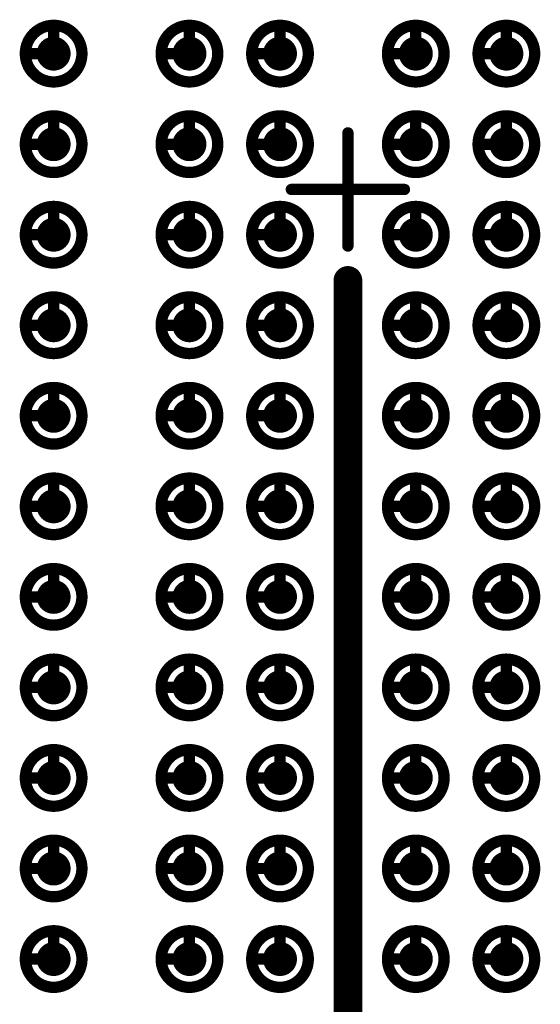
# Model space of a CAD drawing. Header units: millimetres. Extents: x 62 to 363, y 42 to 391.
# Tile 6 of 216: x 86.64 to 91.24, y 96.6 to 105.3. Entities that reach past the tile are written whole.
import ezdxf

# ---------------------------------------------------------------- set-up
doc = ezdxf.new("R2010")
doc.units = ezdxf.units.MM
doc.layers.add('Mechanical8', color=56, linetype='Continuous')
doc.layers.add('PadHoleLayer', color=156, linetype='Continuous')

# ---------------------------------------------------------------- blocks, each defined once
blk = doc.blocks.new('SAMTEC_SEAM8_40_S02_0_S_10_2_GP_K_HP_378')
at = {"layer": 'Mechanical8'}
for points, const_width in [([(-6.55, 2.6, 1), (-7.05, 2.6, 1)], 0.1), ([(-6.825, 2.85, 1), (-6.775, 2.85, 1)], 0.05), ([(-5.75, 2.6, 1), (-6.25, 2.6, 1)], 0.1), ([(-6.025, 2.85, 1), (-5.975, 2.85, 1)], 0.05), ([(-4.95, 2.6, 1), (-5.45, 2.6, 1)], 0.1), ([(-5.225, 2.85, 1), (-5.175, 2.85, 1)], 0.05), ([(-4.15, 2.6, 1), (-4.65, 2.6, 1)], 0.1), ([(-4.425, 2.85, 1), (-4.375, 2.85, 1)], 0.05), ([(-3.35, 2.6, 1), (-3.85, 2.6, 1)], 0.1), ([(-3.625, 2.85, 1), (-3.575, 2.85, 1)], 0.05), ([(-2.55, 2.6, 1), (-3.05, 2.6, 1)], 0.1), ([(-2.825, 2.85, 1), (-2.775, 2.85, 1)], 0.05), ([(-1.75, 2.6, 1), (-2.25, 2.6, 1)], 0.1), ([(-2.025, 2.85, 1), (-1.975, 2.85, 1)], 0.05), ([(-0.95, 2.6, 1), (-1.45, 2.6, 1)], 0.1), ([(-1.225, 2.85, 1), (-1.175, 2.85, 1)], 0.05), ([(-0.15, 2.6, 1), (-0.65, 2.6, 1)], 0.1), ([(-0.425, 2.85, 1), (-0.375, 2.85, 1)], 0.05), ([(0.65, 2.6, 1), (0.15, 2.6, 1)], 0.1), ([(0.375, 2.85, 1), (0.425, 2.85, 1)], 0.05), ([(1.45, 2.6, 1), (0.95, 2.6, 1)], 0.1), ([(1.175, 2.85, 1), (1.225, 2.85, 1)], 0.05), ([(-7.075, 2.6, 1), (-7.025, 2.6, 1)], 0.05), ([(-6.825, 2.6, 1), (-6.775, 2.6, 1)], 0.05), ([(-6.825, 2.6, 1), (-6.775, 2.6, 1)], 0.05), ([(-6.575, 2.6, 1), (-6.525, 2.6, 1)], 0.05), ([(-6.575, 2.6, 1), (-6.525, 2.6, 1)], 0.05), ([(-6.275, 2.6, 1), (-6.225, 2.6, 1)], 0.05), ([(-6.025, 2.6, 1), (-5.975, 2.6, 1)], 0.05), ([(-6.025, 2.6, 1), (-5.975, 2.6, 1)], 0.05), ([(-5.775, 2.6, 1), (-5.725, 2.6, 1)], 0.05), ([(-5.775, 2.6, 1), (-5.725, 2.6, 1)], 0.05), ([(-5.475, 2.6, 1), (-5.425, 2.6, 1)], 0.05), ([(-5.225, 2.6, 1), (-5.175, 2.6, 1)], 0.05), ([(-5.225, 2.6, 1), (-5.175, 2.6, 1)], 0.05), ([(-4.975, 2.6, 1), (-4.925, 2.6, 1)], 0.05), ([(-4.975, 2.6, 1), (-4.925, 2.6, 1)], 0.05), ([(-4.675, 2.6, 1), (-4.625, 2.6, 1)], 0.05), ([(-4.425, 2.6, 1), (-4.375, 2.6, 1)], 0.05), ([(-4.425, 2.6, 1), (-4.375, 2.6, 1)], 0.05), ([(-4.175, 2.6, 1), (-4.125, 2.6, 1)], 0.05), ([(-4.175, 2.6, 1), (-4.125, 2.6, 1)], 0.05), ([(-3.875, 2.6, 1), (-3.825, 2.6, 1)], 0.05), ([(-3.625, 2.6, 1), (-3.575, 2.6, 1)], 0.05), ([(-3.625, 2.6, 1), (-3.575, 2.6, 1)], 0.05), ([(-3.375, 2.6, 1), (-3.325, 2.6, 1)], 0.05), ([(-3.375, 2.6, 1), (-3.325, 2.6, 1)], 0.05), ([(-3.075, 2.6, 1), (-3.025, 2.6, 1)], 0.05), ([(-2.825, 2.6, 1), (-2.775, 2.6, 1)], 0.05), ([(-2.825, 2.6, 1), (-2.775, 2.6, 1)], 0.05), ([(-2.575, 2.6, 1), (-2.525, 2.6, 1)], 0.05), ([(-2.575, 2.6, 1), (-2.525, 2.6, 1)], 0.05), ([(-2.275, 2.6, 1), (-2.225, 2.6, 1)], 0.05), ([(-2.025, 2.6, 1), (-1.975, 2.6, 1)], 0.05), ([(-2.025, 2.6, 1), (-1.975, 2.6, 1)], 0.05), ([(-1.775, 2.6, 1), (-1.725, 2.6, 1)], 0.05), ([(-1.775, 2.6, 1), (-1.725, 2.6, 1)], 0.05), ([(-1.475, 2.6, 1), (-1.425, 2.6, 1)], 0.05), ([(-1.225, 2.6, 1), (-1.175, 2.6, 1)], 0.05), ([(-1.225, 2.6, 1), (-1.175, 2.6, 1)], 0.05), ([(-0.975, 2.6, 1), (-0.925, 2.6, 1)], 0.05), ([(-0.975, 2.6, 1), (-0.925, 2.6, 1)], 0.05), ([(-0.675, 2.6, 1), (-0.625, 2.6, 1)], 0.05), ([(-0.425, 2.6, 1), (-0.375, 2.6, 1)], 0.05), ([(-0.425, 2.6, 1), (-0.375, 2.6, 1)], 0.05), ([(-0.175, 2.6, 1), (-0.125, 2.6, 1)], 0.05), ([(-0.175, 2.6, 1), (-0.125, 2.6, 1)], 0.05), ([(0.125, 2.6, 1), (0.175, 2.6, 1)], 0.05), ([(0.375, 2.6, 1), (0.425, 2.6, 1)], 0.05), ([(0.375, 2.6, 1), (0.425, 2.6, 1)], 0.05), ([(0.625, 2.6, 1), (0.675, 2.6, 1)], 0.05), ([(0.625, 2.6, 1), (0.675, 2.6, 1)], 0.05), ([(0.925, 2.6, 1), (0.975, 2.6, 1)], 0.05), ([(1.175, 2.6, 1), (1.225, 2.6, 1)], 0.05), ([(1.175, 2.6, 1), (1.225, 2.6, 1)], 0.05), ([(1.425, 2.6, 1), (1.475, 2.6, 1)], 0.05), ([(1.425, 2.6, 1), (1.475, 2.6, 1)], 0.05), ([(-6.55, 1.4, 1), (-7.05, 1.4, 1)], 0.1), ([(-6.825, 1.65, 1), (-6.775, 1.65, 1)], 0.05), ([(-5.75, 1.4, 1), (-6.25, 1.4, 1)], 0.1), ([(-6.025, 1.65, 1), (-5.975, 1.65, 1)], 0.05), ([(-4.95, 1.4, 1), (-5.45, 1.4, 1)], 0.1), ([(-5.225, 1.65, 1), (-5.175, 1.65, 1)], 0.05), ([(-4.15, 1.4, 1), (-4.65, 1.4, 1)], 0.1), ([(-4.425, 1.65, 1), (-4.375, 1.65, 1)], 0.05), ([(-3.35, 1.4, 1), (-3.85, 1.4, 1)], 0.1), ([(-3.625, 1.65, 1), (-3.575, 1.65, 1)], 0.05), ([(-2.55, 1.4, 1), (-3.05, 1.4, 1)], 0.1), ([(-2.825, 1.65, 1), (-2.775, 1.65, 1)], 0.05), ([(-1.75, 1.4, 1), (-2.25, 1.4, 1)], 0.1), ([(-2.025, 1.65, 1), (-1.975, 1.65, 1)], 0.05), ([(-0.95, 1.4, 1), (-1.45, 1.4, 1)], 0.1), ([(-1.225, 1.65, 1), (-1.175, 1.65, 1)], 0.05), ([(-0.15, 1.4, 1), (-0.65, 1.4, 1)], 0.1), ([(-0.425, 1.65, 1), (-0.375, 1.65, 1)], 0.05), ([(0.65, 1.4, 1), (0.15, 1.4, 1)], 0.1), ([(0.375, 1.65, 1), (0.425, 1.65, 1)], 0.05), ([(1.45, 1.4, 1), (0.95, 1.4, 1)], 0.1), ([(1.175, 1.65, 1), (1.225, 1.65, 1)], 0.05), ([(-7.075, 1.4, 1), (-7.025, 1.4, 1)], 0.05), ([(-6.825, 1.4, 1), (-6.775, 1.4, 1)], 0.05), ([(-6.825, 1.4, 1), (-6.775, 1.4, 1)], 0.05), ([(-6.575, 1.4, 1), (-6.525, 1.4, 1)], 0.05), ([(-6.575, 1.4, 1), (-6.525, 1.4, 1)], 0.05), ([(-6.275, 1.4, 1), (-6.225, 1.4, 1)], 0.05), ([(-6.025, 1.4, 1), (-5.975, 1.4, 1)], 0.05), ([(-6.025, 1.4, 1), (-5.975, 1.4, 1)], 0.05), ([(-5.775, 1.4, 1), (-5.725, 1.4, 1)], 0.05), ([(-5.775, 1.4, 1), (-5.725, 1.4, 1)], 0.05), ([(-5.475, 1.4, 1), (-5.425, 1.4, 1)], 0.05), ([(-5.225, 1.4, 1), (-5.175, 1.4, 1)], 0.05), ([(-5.225, 1.4, 1), (-5.175, 1.4, 1)], 0.05), ([(-4.975, 1.4, 1), (-4.925, 1.4, 1)], 0.05), ([(-4.975, 1.4, 1), (-4.925, 1.4, 1)], 0.05), ([(-4.675, 1.4, 1), (-4.625, 1.4, 1)], 0.05), ([(-4.425, 1.4, 1), (-4.375, 1.4, 1)], 0.05), ([(-4.425, 1.4, 1), (-4.375, 1.4, 1)], 0.05), ([(-4.175, 1.4, 1), (-4.125, 1.4, 1)], 0.05), ([(-4.175, 1.4, 1), (-4.125, 1.4, 1)], 0.05), ([(-3.875, 1.4, 1), (-3.825, 1.4, 1)], 0.05), ([(-3.625, 1.4, 1), (-3.575, 1.4, 1)], 0.05), ([(-3.625, 1.4, 1), (-3.575, 1.4, 1)], 0.05), ([(-3.375, 1.4, 1), (-3.325, 1.4, 1)], 0.05), ([(-3.375, 1.4, 1), (-3.325, 1.4, 1)], 0.05), ([(-3.075, 1.4, 1), (-3.025, 1.4, 1)], 0.05), ([(-2.825, 1.4, 1), (-2.775, 1.4, 1)], 0.05), ([(-2.825, 1.4, 1), (-2.775, 1.4, 1)], 0.05), ([(-2.575, 1.4, 1), (-2.525, 1.4, 1)], 0.05), ([(-2.575, 1.4, 1), (-2.525, 1.4, 1)], 0.05), ([(-2.275, 1.4, 1), (-2.225, 1.4, 1)], 0.05), ([(-2.025, 1.4, 1), (-1.975, 1.4, 1)], 0.05), ([(-2.025, 1.4, 1), (-1.975, 1.4, 1)], 0.05), ([(-1.775, 1.4, 1), (-1.725, 1.4, 1)], 0.05), ([(-1.775, 1.4, 1), (-1.725, 1.4, 1)], 0.05), ([(-1.475, 1.4, 1), (-1.425, 1.4, 1)], 0.05), ([(-1.225, 1.4, 1), (-1.175, 1.4, 1)], 0.05), ([(-1.225, 1.4, 1), (-1.175, 1.4, 1)], 0.05), ([(-0.975, 1.4, 1), (-0.925, 1.4, 1)], 0.05), ([(-0.975, 1.4, 1), (-0.925, 1.4, 1)], 0.05), ([(-0.675, 1.4, 1), (-0.625, 1.4, 1)], 0.05), ([(-0.425, 1.4, 1), (-0.375, 1.4, 1)], 0.05), ([(-0.425, 1.4, 1), (-0.375, 1.4, 1)], 0.05), ([(-0.175, 1.4, 1), (-0.125, 1.4, 1)], 0.05), ([(-0.175, 1.4, 1), (-0.125, 1.4, 1)], 0.05), ([(0.125, 1.4, 1), (0.175, 1.4, 1)], 0.05), ([(0.375, 1.4, 1), (0.425, 1.4, 1)], 0.05), ([(0.375, 1.4, 1), (0.425, 1.4, 1)], 0.05), ([(0.625, 1.4, 1), (0.675, 1.4, 1)], 0.05), ([(0.625, 1.4, 1), (0.675, 1.4, 1)], 0.05), ([(0.925, 1.4, 1), (0.975, 1.4, 1)], 0.05), ([(1.175, 1.4, 1), (1.225, 1.4, 1)], 0.05), ([(1.175, 1.4, 1), (1.225, 1.4, 1)], 0.05), ([(1.425, 1.4, 1), (1.475, 1.4, 1)], 0.05), ([(1.425, 1.4, 1), (1.475, 1.4, 1)], 0.05), ([(-6.55, 0.6, 1), (-7.05, 0.6, 1)], 0.1), ([(-6.825, 0.85, 1), (-6.775, 0.85, 1)], 0.05), ([(-5.75, 0.6, 1), (-6.25, 0.6, 1)], 0.1), ([(-6.025, 0.85, 1), (-5.975, 0.85, 1)], 0.05), ([(-4.95, 0.6, 1), (-5.45, 0.6, 1)], 0.1), ([(-5.225, 0.85, 1), (-5.175, 0.85, 1)], 0.05), ([(-4.15, 0.6, 1), (-4.65, 0.6, 1)], 0.1), ([(-4.425, 0.85, 1), (-4.375, 0.85, 1)], 0.05), ([(-3.35, 0.6, 1), (-3.85, 0.6, 1)], 0.1), ([(-3.625, 0.85, 1), (-3.575, 0.85, 1)], 0.05), ([(-2.55, 0.6, 1), (-3.05, 0.6, 1)], 0.1), ([(-2.825, 0.85, 1), (-2.775, 0.85, 1)], 0.05), ([(-1.75, 0.6, 1), (-2.25, 0.6, 1)], 0.1), ([(-2.025, 0.85, 1), (-1.975, 0.85, 1)], 0.05), ([(-0.95, 0.6, 1), (-1.45, 0.6, 1)], 0.1), ([(-1.225, 0.85, 1), (-1.175, 0.85, 1)], 0.05), ([(-0.15, 0.6, 1), (-0.65, 0.6, 1)], 0.1), ([(-0.425, 0.85, 1), (-0.375, 0.85, 1)], 0.05), ([(0.65, 0.6, 1), (0.15, 0.6, 1)], 0.1), ([(0.375, 0.85, 1), (0.425, 0.85, 1)], 0.05), ([(1.45, 0.6, 1), (0.95, 0.6, 1)], 0.1), ([(1.175, 0.85, 1), (1.225, 0.85, 1)], 0.05), ([(-7.075, 0.6, 1), (-7.025, 0.6, 1)], 0.05), ([(-6.825, 0.6, 1), (-6.775, 0.6, 1)], 0.05), ([(-6.825, 0.6, 1), (-6.775, 0.6, 1)], 0.05), ([(-6.575, 0.6, 1), (-6.525, 0.6, 1)], 0.05), ([(-6.575, 0.6, 1), (-6.525, 0.6, 1)], 0.05), ([(-6.275, 0.6, 1), (-6.225, 0.6, 1)], 0.05), ([(-6.025, 0.6, 1), (-5.975, 0.6, 1)], 0.05), ([(-6.025, 0.6, 1), (-5.975, 0.6, 1)], 0.05), ([(-5.775, 0.6, 1), (-5.725, 0.6, 1)], 0.05), ([(-5.775, 0.6, 1), (-5.725, 0.6, 1)], 0.05), ([(-5.475, 0.6, 1), (-5.425, 0.6, 1)], 0.05), ([(-5.225, 0.6, 1), (-5.175, 0.6, 1)], 0.05), ([(-5.225, 0.6, 1), (-5.175, 0.6, 1)], 0.05), ([(-4.975, 0.6, 1), (-4.925, 0.6, 1)], 0.05), ([(-4.975, 0.6, 1), (-4.925, 0.6, 1)], 0.05), ([(-4.675, 0.6, 1), (-4.625, 0.6, 1)], 0.05), ([(-4.425, 0.6, 1), (-4.375, 0.6, 1)], 0.05), ([(-4.425, 0.6, 1), (-4.375, 0.6, 1)], 0.05), ([(-4.175, 0.6, 1), (-4.125, 0.6, 1)], 0.05), ([(-4.175, 0.6, 1), (-4.125, 0.6, 1)], 0.05), ([(-3.875, 0.6, 1), (-3.825, 0.6, 1)], 0.05), ([(-3.625, 0.6, 1), (-3.575, 0.6, 1)], 0.05), ([(-3.625, 0.6, 1), (-3.575, 0.6, 1)], 0.05), ([(-3.375, 0.6, 1), (-3.325, 0.6, 1)], 0.05), ([(-3.375, 0.6, 1), (-3.325, 0.6, 1)], 0.05), ([(-3.075, 0.6, 1), (-3.025, 0.6, 1)], 0.05), ([(-2.825, 0.6, 1), (-2.775, 0.6, 1)], 0.05), ([(-2.825, 0.6, 1), (-2.775, 0.6, 1)], 0.05), ([(-2.575, 0.6, 1), (-2.525, 0.6, 1)], 0.05), ([(-2.575, 0.6, 1), (-2.525, 0.6, 1)], 0.05), ([(-2.275, 0.6, 1), (-2.225, 0.6, 1)], 0.05), ([(-2.025, 0.6, 1), (-1.975, 0.6, 1)], 0.05), ([(-2.025, 0.6, 1), (-1.975, 0.6, 1)], 0.05), ([(-1.775, 0.6, 1), (-1.725, 0.6, 1)], 0.05), ([(-1.775, 0.6, 1), (-1.725, 0.6, 1)], 0.05), ([(-1.475, 0.6, 1), (-1.425, 0.6, 1)], 0.05), ([(-1.225, 0.6, 1), (-1.175, 0.6, 1)], 0.05), ([(-1.225, 0.6, 1), (-1.175, 0.6, 1)], 0.05), ([(-0.975, 0.6, 1), (-0.925, 0.6, 1)], 0.05), ([(-0.975, 0.6, 1), (-0.925, 0.6, 1)], 0.05), ([(-0.675, 0.6, 1), (-0.625, 0.6, 1)], 0.05), ([(-0.425, 0.6, 1), (-0.375, 0.6, 1)], 0.05), ([(-0.425, 0.6, 1), (-0.375, 0.6, 1)], 0.05), ([(-0.175, 0.6, 1), (-0.125, 0.6, 1)], 0.05), ([(-0.175, 0.6, 1), (-0.125, 0.6, 1)], 0.05), ([(0.125, 0.6, 1), (0.175, 0.6, 1)], 0.05), ([(0.375, 0.6, 1), (0.425, 0.6, 1)], 0.05), ([(0.375, 0.6, 1), (0.425, 0.6, 1)], 0.05), ([(0.625, 0.6, 1), (0.675, 0.6, 1)], 0.05), ([(0.625, 0.6, 1), (0.675, 0.6, 1)], 0.05), ([(0.925, 0.6, 1), (0.975, 0.6, 1)], 0.05), ([(1.175, 0.6, 1), (1.225, 0.6, 1)], 0.05), ([(1.175, 0.6, 1), (1.225, 0.6, 1)], 0.05), ([(1.425, 0.6, 1), (1.475, 0.6, 1)], 0.05), ([(1.425, 0.6, 1), (1.475, 0.6, 1)], 0.05), ([(-0.025, 0.5, 1), (0.025, 0.5, 1)], 0.05), ([(-0.525, 0, 1), (-0.475, 0, 1)], 0.05), ([(-0.025, 0, 1), (0.025, 0, 1)], 0.05), ([(-0.025, 0, 1), (0.025, 0, 1)], 0.05), ([(-0.025, 0, 1), (0.025, 0, 1)], 0.05), ([(-0.025, 0, 1), (0.025, 0, 1)], 0.05), ([(0.475, 0, 1), (0.525, 0, 1)], 0.05), ([(-6.55, -0.6, 1), (-7.05, -0.6, 1)], 0.1), ([(-6.825, -0.35, 1), (-6.775, -0.35, 1)], 0.05), ([(-5.75, -0.6, 1), (-6.25, -0.6, 1)], 0.1), ([(-6.025, -0.35, 1), (-5.975, -0.35, 1)], 0.05), ([(-4.95, -0.6, 1), (-5.45, -0.6, 1)], 0.1), ([(-5.225, -0.35, 1), (-5.175, -0.35, 1)], 0.05), ([(-4.15, -0.6, 1), (-4.65, -0.6, 1)], 0.1), ([(-4.425, -0.35, 1), (-4.375, -0.35, 1)], 0.05), ([(-3.35, -0.6, 1), (-3.85, -0.6, 1)], 0.1), ([(-3.625, -0.35, 1), (-3.575, -0.35, 1)], 0.05), ([(-2.55, -0.6, 1), (-3.05, -0.6, 1)], 0.1), ([(-2.825, -0.35, 1), (-2.775, -0.35, 1)], 0.05), ([(-1.75, -0.6, 1), (-2.25, -0.6, 1)], 0.1), ([(-2.025, -0.35, 1), (-1.975, -0.35, 1)], 0.05), ([(-0.95, -0.6, 1), (-1.45, -0.6, 1)], 0.1), ([(-1.225, -0.35, 1), (-1.175, -0.35, 1)], 0.05), ([(-0.15, -0.6, 1), (-0.65, -0.6, 1)], 0.1), ([(-0.425, -0.35, 1), (-0.375, -0.35, 1)], 0.05), ([(0.65, -0.6, 1), (0.15, -0.6, 1)], 0.1), ([(0.375, -0.35, 1), (0.425, -0.35, 1)], 0.05), ([(1.45, -0.6, 1), (0.95, -0.6, 1)], 0.1), ([(1.175, -0.35, 1), (1.225, -0.35, 1)], 0.05), ([(-0.025, -0.5, 1), (0.025, -0.5, 1)], 0.05), ([(-7.075, -0.6, 1), (-7.025, -0.6, 1)], 0.05), ([(-6.825, -0.6, 1), (-6.775, -0.6, 1)], 0.05), ([(-6.825, -0.6, 1), (-6.775, -0.6, 1)], 0.05), ([(-6.575, -0.6, 1), (-6.525, -0.6, 1)], 0.05), ([(-6.575, -0.6, 1), (-6.525, -0.6, 1)], 0.05), ([(-6.275, -0.6, 1), (-6.225, -0.6, 1)], 0.05), ([(-6.025, -0.6, 1), (-5.975, -0.6, 1)], 0.05), ([(-6.025, -0.6, 1), (-5.975, -0.6, 1)], 0.05), ([(-5.775, -0.6, 1), (-5.725, -0.6, 1)], 0.05), ([(-5.775, -0.6, 1), (-5.725, -0.6, 1)], 0.05), ([(-5.475, -0.6, 1), (-5.425, -0.6, 1)], 0.05), ([(-5.225, -0.6, 1), (-5.175, -0.6, 1)], 0.05), ([(-5.225, -0.6, 1), (-5.175, -0.6, 1)], 0.05), ([(-4.975, -0.6, 1), (-4.925, -0.6, 1)], 0.05), ([(-4.975, -0.6, 1), (-4.925, -0.6, 1)], 0.05), ([(-4.675, -0.6, 1), (-4.625, -0.6, 1)], 0.05), ([(-4.425, -0.6, 1), (-4.375, -0.6, 1)], 0.05), ([(-4.425, -0.6, 1), (-4.375, -0.6, 1)], 0.05), ([(-4.175, -0.6, 1), (-4.125, -0.6, 1)], 0.05), ([(-4.175, -0.6, 1), (-4.125, -0.6, 1)], 0.05), ([(-3.875, -0.6, 1), (-3.825, -0.6, 1)], 0.05), ([(-3.625, -0.6, 1), (-3.575, -0.6, 1)], 0.05), ([(-3.625, -0.6, 1), (-3.575, -0.6, 1)], 0.05), ([(-3.375, -0.6, 1), (-3.325, -0.6, 1)], 0.05), ([(-3.375, -0.6, 1), (-3.325, -0.6, 1)], 0.05), ([(-3.075, -0.6, 1), (-3.025, -0.6, 1)], 0.05), ([(-2.825, -0.6, 1), (-2.775, -0.6, 1)], 0.05), ([(-2.825, -0.6, 1), (-2.775, -0.6, 1)], 0.05), ([(-2.575, -0.6, 1), (-2.525, -0.6, 1)], 0.05), ([(-2.575, -0.6, 1), (-2.525, -0.6, 1)], 0.05), ([(-2.275, -0.6, 1), (-2.225, -0.6, 1)], 0.05), ([(-2.025, -0.6, 1), (-1.975, -0.6, 1)], 0.05), ([(-2.025, -0.6, 1), (-1.975, -0.6, 1)], 0.05), ([(-1.775, -0.6, 1), (-1.725, -0.6, 1)], 0.05), ([(-1.775, -0.6, 1), (-1.725, -0.6, 1)], 0.05), ([(-1.475, -0.6, 1), (-1.425, -0.6, 1)], 0.05), ([(-1.225, -0.6, 1), (-1.175, -0.6, 1)], 0.05), ([(-1.225, -0.6, 1), (-1.175, -0.6, 1)], 0.05), ([(-0.975, -0.6, 1), (-0.925, -0.6, 1)], 0.05), ([(-0.975, -0.6, 1), (-0.925, -0.6, 1)], 0.05), ([(-0.675, -0.6, 1), (-0.625, -0.6, 1)], 0.05), ([(-0.425, -0.6, 1), (-0.375, -0.6, 1)], 0.05), ([(-0.425, -0.6, 1), (-0.375, -0.6, 1)], 0.05), ([(-0.175, -0.6, 1), (-0.125, -0.6, 1)], 0.05), ([(-0.175, -0.6, 1), (-0.125, -0.6, 1)], 0.05), ([(0.125, -0.6, 1), (0.175, -0.6, 1)], 0.05), ([(0.375, -0.6, 1), (0.425, -0.6, 1)], 0.05), ([(0.375, -0.6, 1), (0.425, -0.6, 1)], 0.05), ([(0.625, -0.6, 1), (0.675, -0.6, 1)], 0.05), ([(0.625, -0.6, 1), (0.675, -0.6, 1)], 0.05), ([(0.925, -0.6, 1), (0.975, -0.6, 1)], 0.05), ([(1.175, -0.6, 1), (1.225, -0.6, 1)], 0.05), ([(1.175, -0.6, 1), (1.225, -0.6, 1)], 0.05), ([(1.425, -0.6, 1), (1.475, -0.6, 1)], 0.05), ([(1.425, -0.6, 1), (1.475, -0.6, 1)], 0.05), ([(-6.55, -1.4, 1), (-7.05, -1.4, 1)], 0.1), ([(-6.825, -1.15, 1), (-6.775, -1.15, 1)], 0.05), ([(-5.75, -1.4, 1), (-6.25, -1.4, 1)], 0.1), ([(-6.025, -1.15, 1), (-5.975, -1.15, 1)], 0.05), ([(-4.95, -1.4, 1), (-5.45, -1.4, 1)], 0.1), ([(-5.225, -1.15, 1), (-5.175, -1.15, 1)], 0.05), ([(-4.15, -1.4, 1), (-4.65, -1.4, 1)], 0.1), ([(-4.425, -1.15, 1), (-4.375, -1.15, 1)], 0.05), ([(-3.35, -1.4, 1), (-3.85, -1.4, 1)], 0.1), ([(-3.625, -1.15, 1), (-3.575, -1.15, 1)], 0.05), ([(-2.55, -1.4, 1), (-3.05, -1.4, 1)], 0.1), ([(-2.825, -1.15, 1), (-2.775, -1.15, 1)], 0.05), ([(-1.75, -1.4, 1), (-2.25, -1.4, 1)], 0.1), ([(-2.025, -1.15, 1), (-1.975, -1.15, 1)], 0.05), ([(-0.95, -1.4, 1), (-1.45, -1.4, 1)], 0.1), ([(-1.225, -1.15, 1), (-1.175, -1.15, 1)], 0.05), ([(-0.15, -1.4, 1), (-0.65, -1.4, 1)], 0.1), ([(-0.425, -1.15, 1), (-0.375, -1.15, 1)], 0.05), ([(0.65, -1.4, 1), (0.15, -1.4, 1)], 0.1), ([(0.375, -1.15, 1), (0.425, -1.15, 1)], 0.05), ([(1.45, -1.4, 1), (0.95, -1.4, 1)], 0.1), ([(1.175, -1.15, 1), (1.225, -1.15, 1)], 0.05), ([(-7.075, -1.4, 1), (-7.025, -1.4, 1)], 0.05), ([(-6.825, -1.4, 1), (-6.775, -1.4, 1)], 0.05), ([(-6.825, -1.4, 1), (-6.775, -1.4, 1)], 0.05), ([(-6.575, -1.4, 1), (-6.525, -1.4, 1)], 0.05), ([(-6.575, -1.4, 1), (-6.525, -1.4, 1)], 0.05), ([(-6.275, -1.4, 1), (-6.225, -1.4, 1)], 0.05), ([(-6.025, -1.4, 1), (-5.975, -1.4, 1)], 0.05), ([(-6.025, -1.4, 1), (-5.975, -1.4, 1)], 0.05), ([(-5.775, -1.4, 1), (-5.725, -1.4, 1)], 0.05), ([(-5.775, -1.4, 1), (-5.725, -1.4, 1)], 0.05), ([(-5.475, -1.4, 1), (-5.425, -1.4, 1)], 0.05), ([(-5.225, -1.4, 1), (-5.175, -1.4, 1)], 0.05), ([(-5.225, -1.4, 1), (-5.175, -1.4, 1)], 0.05), ([(-4.975, -1.4, 1), (-4.925, -1.4, 1)], 0.05), ([(-4.975, -1.4, 1), (-4.925, -1.4, 1)], 0.05), ([(-4.675, -1.4, 1), (-4.625, -1.4, 1)], 0.05), ([(-4.425, -1.4, 1), (-4.375, -1.4, 1)], 0.05), ([(-4.425, -1.4, 1), (-4.375, -1.4, 1)], 0.05), ([(-4.175, -1.4, 1), (-4.125, -1.4, 1)], 0.05), ([(-4.175, -1.4, 1), (-4.125, -1.4, 1)], 0.05), ([(-3.875, -1.4, 1), (-3.825, -1.4, 1)], 0.05), ([(-3.625, -1.4, 1), (-3.575, -1.4, 1)], 0.05), ([(-3.625, -1.4, 1), (-3.575, -1.4, 1)], 0.05), ([(-3.375, -1.4, 1), (-3.325, -1.4, 1)], 0.05), ([(-3.375, -1.4, 1), (-3.325, -1.4, 1)], 0.05), ([(-3.075, -1.4, 1), (-3.025, -1.4, 1)], 0.05), ([(-2.825, -1.4, 1), (-2.775, -1.4, 1)], 0.05), ([(-2.825, -1.4, 1), (-2.775, -1.4, 1)], 0.05), ([(-2.575, -1.4, 1), (-2.525, -1.4, 1)], 0.05), ([(-2.575, -1.4, 1), (-2.525, -1.4, 1)], 0.05), ([(-2.275, -1.4, 1), (-2.225, -1.4, 1)], 0.05), ([(-2.025, -1.4, 1), (-1.975, -1.4, 1)], 0.05), ([(-2.025, -1.4, 1), (-1.975, -1.4, 1)], 0.05), ([(-1.775, -1.4, 1), (-1.725, -1.4, 1)], 0.05), ([(-1.775, -1.4, 1), (-1.725, -1.4, 1)], 0.05), ([(-1.475, -1.4, 1), (-1.425, -1.4, 1)], 0.05), ([(-1.225, -1.4, 1), (-1.175, -1.4, 1)], 0.05), ([(-1.225, -1.4, 1), (-1.175, -1.4, 1)], 0.05), ([(-0.975, -1.4, 1), (-0.925, -1.4, 1)], 0.05), ([(-0.975, -1.4, 1), (-0.925, -1.4, 1)], 0.05), ([(-0.675, -1.4, 1), (-0.625, -1.4, 1)], 0.05), ([(-0.425, -1.4, 1), (-0.375, -1.4, 1)], 0.05), ([(-0.425, -1.4, 1), (-0.375, -1.4, 1)], 0.05), ([(-0.175, -1.4, 1), (-0.125, -1.4, 1)], 0.05), ([(-0.175, -1.4, 1), (-0.125, -1.4, 1)], 0.05), ([(0.125, -1.4, 1), (0.175, -1.4, 1)], 0.05), ([(0.375, -1.4, 1), (0.425, -1.4, 1)], 0.05), ([(0.375, -1.4, 1), (0.425, -1.4, 1)], 0.05), ([(0.625, -1.4, 1), (0.675, -1.4, 1)], 0.05), ([(0.625, -1.4, 1), (0.675, -1.4, 1)], 0.05), ([(0.925, -1.4, 1), (0.975, -1.4, 1)], 0.05), ([(1.175, -1.4, 1), (1.225, -1.4, 1)], 0.05), ([(1.175, -1.4, 1), (1.225, -1.4, 1)], 0.05), ([(1.425, -1.4, 1), (1.475, -1.4, 1)], 0.05), ([(1.425, -1.4, 1), (1.475, -1.4, 1)], 0.05)]:
    blk.add_lwpolyline(points, format="xyb", close=True, dxfattribs=dict(at, const_width=const_width))
at = {"layer": 'Mechanical8', "const_width": 0.1}
for points in [[(-6.8, 2.85), (-6.8, 2.6)], [(-6, 2.85), (-6, 2.6)], [(-5.2, 2.85), (-5.2, 2.6)], [(-4.4, 2.85), (-4.4, 2.6)], [(-3.6, 2.85), (-3.6, 2.6)], [(-2.8, 2.85), (-2.8, 2.6)], [(-2, 2.85), (-2, 2.6)], [(-1.2, 2.85), (-1.2, 2.6)], [(-0.4, 2.85), (-0.4, 2.6)], [(0.4, 2.85), (0.4, 2.6)], [(1.2, 2.85), (1.2, 2.6)], [(-6.8, 2.6), (-6.55, 2.6)], [(-6, 2.6), (-5.75, 2.6)], [(-5.2, 2.6), (-4.95, 2.6)], [(-4.4, 2.6), (-4.15, 2.6)], [(-3.6, 2.6), (-3.35, 2.6)], [(-2.8, 2.6), (-2.55, 2.6)], [(-2, 2.6), (-1.75, 2.6)], [(-1.2, 2.6), (-0.95, 2.6)], [(-0.4, 2.6), (-0.15, 2.6)], [(0.4, 2.6), (0.65, 2.6)], [(1.2, 2.6), (1.45, 2.6)], [(-6.8, 1.65), (-6.8, 1.4)], [(-6, 1.65), (-6, 1.4)], [(-5.2, 1.65), (-5.2, 1.4)], [(-4.4, 1.65), (-4.4, 1.4)], [(-3.6, 1.65), (-3.6, 1.4)], [(-2.8, 1.65), (-2.8, 1.4)], [(-2, 1.65), (-2, 1.4)], [(-1.2, 1.65), (-1.2, 1.4)], [(-0.4, 1.65), (-0.4, 1.4)], [(0.4, 1.65), (0.4, 1.4)], [(1.2, 1.65), (1.2, 1.4)], [(-6.8, 1.4), (-6.55, 1.4)], [(-6, 1.4), (-5.75, 1.4)], [(-5.2, 1.4), (-4.95, 1.4)], [(-4.4, 1.4), (-4.15, 1.4)], [(-3.6, 1.4), (-3.35, 1.4)], [(-2.8, 1.4), (-2.55, 1.4)], [(-2, 1.4), (-1.75, 1.4)], [(-1.2, 1.4), (-0.95, 1.4)], [(-0.4, 1.4), (-0.15, 1.4)], [(0.4, 1.4), (0.65, 1.4)], [(1.2, 1.4), (1.45, 1.4)], [(-6.8, 0.85), (-6.8, 0.6)], [(-6, 0.85), (-6, 0.6)], [(-5.2, 0.85), (-5.2, 0.6)], [(-4.4, 0.85), (-4.4, 0.6)], [(-3.6, 0.85), (-3.6, 0.6)], [(-2.8, 0.85), (-2.8, 0.6)], [(-2, 0.85), (-2, 0.6)], [(-1.2, 0.85), (-1.2, 0.6)], [(-0.4, 0.85), (-0.4, 0.6)], [(0.4, 0.85), (0.4, 0.6)], [(1.2, 0.85), (1.2, 0.6)], [(-6.8, 0.6), (-6.55, 0.6)], [(-6, 0.6), (-5.75, 0.6)], [(-5.2, 0.6), (-4.95, 0.6)], [(-4.4, 0.6), (-4.15, 0.6)], [(-3.6, 0.6), (-3.35, 0.6)], [(-2.8, 0.6), (-2.55, 0.6)], [(-2, 0.6), (-1.75, 0.6)], [(-1.2, 0.6), (-0.95, 0.6)], [(-0.4, 0.6), (-0.15, 0.6)], [(0.4, 0.6), (0.65, 0.6)], [(1.2, 0.6), (1.45, 0.6)], [(0, 0.5), (0, 0)], [(-0.5, 0), (0, 0)], [(0, 0), (0, -0.5)], [(0, 0), (0.5, 0)], [(-6.8, -0.35), (-6.8, -0.6)], [(-6, -0.35), (-6, -0.6)], [(-5.2, -0.35), (-5.2, -0.6)], [(-4.4, -0.35), (-4.4, -0.6)], [(-3.6, -0.35), (-3.6, -0.6)], [(-2.8, -0.35), (-2.8, -0.6)], [(-2, -0.35), (-2, -0.6)], [(-1.2, -0.35), (-1.2, -0.6)], [(-0.4, -0.35), (-0.4, -0.6)], [(0.4, -0.35), (0.4, -0.6)], [(1.2, -0.35), (1.2, -0.6)], [(-6.8, -0.6), (-6.55, -0.6)], [(-6, -0.6), (-5.75, -0.6)], [(-5.2, -0.6), (-4.95, -0.6)], [(-4.4, -0.6), (-4.15, -0.6)], [(-3.6, -0.6), (-3.35, -0.6)], [(-2.8, -0.6), (-2.55, -0.6)], [(-2, -0.6), (-1.75, -0.6)], [(-1.2, -0.6), (-0.95, -0.6)], [(-0.4, -0.6), (-0.15, -0.6)], [(0.4, -0.6), (0.65, -0.6)], [(1.2, -0.6), (1.45, -0.6)], [(-6.8, -1.15), (-6.8, -1.4)], [(-6, -1.15), (-6, -1.4)], [(-5.2, -1.15), (-5.2, -1.4)], [(-4.4, -1.15), (-4.4, -1.4)], [(-3.6, -1.15), (-3.6, -1.4)], [(-2.8, -1.15), (-2.8, -1.4)], [(-2, -1.15), (-2, -1.4)], [(-1.2, -1.15), (-1.2, -1.4)], [(-0.4, -1.15), (-0.4, -1.4)], [(0.4, -1.15), (0.4, -1.4)], [(1.2, -1.15), (1.2, -1.4)], [(-6.8, -1.4), (-6.55, -1.4)], [(-6, -1.4), (-5.75, -1.4)], [(-5.2, -1.4), (-4.95, -1.4)], [(-4.4, -1.4), (-4.15, -1.4)], [(-3.6, -1.4), (-3.35, -1.4)], [(-2.8, -1.4), (-2.55, -1.4)], [(-2, -1.4), (-1.75, -1.4)], [(-1.2, -1.4), (-0.95, -1.4)], [(-0.4, -1.4), (-0.15, -1.4)], [(0.4, -1.4), (0.65, -1.4)], [(1.2, -1.4), (1.45, -1.4)]]:
    blk.add_lwpolyline(points, dxfattribs=at)
at = {"layer": 'PadHoleLayer', "const_width": 0.15}
for points in [[(-6.875, 2.6, 1), (-6.725, 2.6, 1)], [(-6.075, 2.6, 1), (-5.925, 2.6, 1)], [(-5.275, 2.6, 1), (-5.125, 2.6, 1)], [(-4.475, 2.6, 1), (-4.325, 2.6, 1)], [(-3.675, 2.6, 1), (-3.525, 2.6, 1)], [(-2.875, 2.6, 1), (-2.725, 2.6, 1)], [(-2.075, 2.6, 1), (-1.925, 2.6, 1)], [(-1.275, 2.6, 1), (-1.125, 2.6, 1)], [(-0.475, 2.6, 1), (-0.325, 2.6, 1)], [(0.325, 2.6, 1), (0.475, 2.6, 1)], [(1.125, 2.6, 1), (1.275, 2.6, 1)], [(-6.875, 1.4, 1), (-6.725, 1.4, 1)], [(-6.075, 1.4, 1), (-5.925, 1.4, 1)], [(-5.275, 1.4, 1), (-5.125, 1.4, 1)], [(-4.475, 1.4, 1), (-4.325, 1.4, 1)], [(-3.675, 1.4, 1), (-3.525, 1.4, 1)], [(-2.875, 1.4, 1), (-2.725, 1.4, 1)], [(-2.075, 1.4, 1), (-1.925, 1.4, 1)], [(-1.275, 1.4, 1), (-1.125, 1.4, 1)], [(-0.475, 1.4, 1), (-0.325, 1.4, 1)], [(0.325, 1.4, 1), (0.475, 1.4, 1)], [(1.125, 1.4, 1), (1.275, 1.4, 1)], [(-6.875, 0.6, 1), (-6.725, 0.6, 1)], [(-6.075, 0.6, 1), (-5.925, 0.6, 1)], [(-5.275, 0.6, 1), (-5.125, 0.6, 1)], [(-4.475, 0.6, 1), (-4.325, 0.6, 1)], [(-3.675, 0.6, 1), (-3.525, 0.6, 1)], [(-2.875, 0.6, 1), (-2.725, 0.6, 1)], [(-2.075, 0.6, 1), (-1.925, 0.6, 1)], [(-1.275, 0.6, 1), (-1.125, 0.6, 1)], [(-0.475, 0.6, 1), (-0.325, 0.6, 1)], [(0.325, 0.6, 1), (0.475, 0.6, 1)], [(1.125, 0.6, 1), (1.275, 0.6, 1)], [(-6.875, -0.6, 1), (-6.725, -0.6, 1)], [(-6.075, -0.6, 1), (-5.925, -0.6, 1)], [(-5.275, -0.6, 1), (-5.125, -0.6, 1)], [(-4.475, -0.6, 1), (-4.325, -0.6, 1)], [(-3.675, -0.6, 1), (-3.525, -0.6, 1)], [(-2.875, -0.6, 1), (-2.725, -0.6, 1)], [(-2.075, -0.6, 1), (-1.925, -0.6, 1)], [(-1.275, -0.6, 1), (-1.125, -0.6, 1)], [(-0.475, -0.6, 1), (-0.325, -0.6, 1)], [(0.325, -0.6, 1), (0.475, -0.6, 1)], [(1.125, -0.6, 1), (1.275, -0.6, 1)], [(-6.875, -1.4, 1), (-6.725, -1.4, 1)], [(-6.075, -1.4, 1), (-5.925, -1.4, 1)], [(-5.275, -1.4, 1), (-5.125, -1.4, 1)], [(-4.475, -1.4, 1), (-4.325, -1.4, 1)], [(-3.675, -1.4, 1), (-3.525, -1.4, 1)], [(-2.875, -1.4, 1), (-2.725, -1.4, 1)], [(-2.075, -1.4, 1), (-1.925, -1.4, 1)], [(-1.275, -1.4, 1), (-1.125, -1.4, 1)], [(-0.475, -1.4, 1), (-0.325, -1.4, 1)], [(0.325, -1.4, 1), (0.475, -1.4, 1)], [(1.125, -1.4, 1), (1.275, -1.4, 1)]]:
    blk.add_lwpolyline(points, format="xyb", close=True, dxfattribs=at)

msp = doc.modelspace()

# ---------------------------------------------------------------- linework, layer by layer
at = {"layer": 'Mechanical8', "const_width": 0.254}
msp.add_lwpolyline([(89.5425, 72.2355), (89.5425, 102.996)], dxfattribs=at)
msp.add_lwpolyline([(89.5425, 72.2355), (89.5425, 102.996)], dxfattribs=at)
at = {"layer": 'Mechanical8', "const_width": 0.127}
msp.add_lwpolyline([(89.479, 102.996, 1), (89.606, 102.996, 1)], format="xyb", close=True, dxfattribs=at)
msp.add_lwpolyline([(89.479, 102.996, 1), (89.606, 102.996, 1)], format="xyb", close=True, dxfattribs=at)

# ---------------------------------------------------------------- block references
at = {"rotation": 90}
msp.add_blockref('SAMTEC_SEAM8_40_S02_0_S_10_2_GP_K_HP_378', (89.5425, 103.8), dxfattribs=at)

doc.saveas('drawing.dxf')
